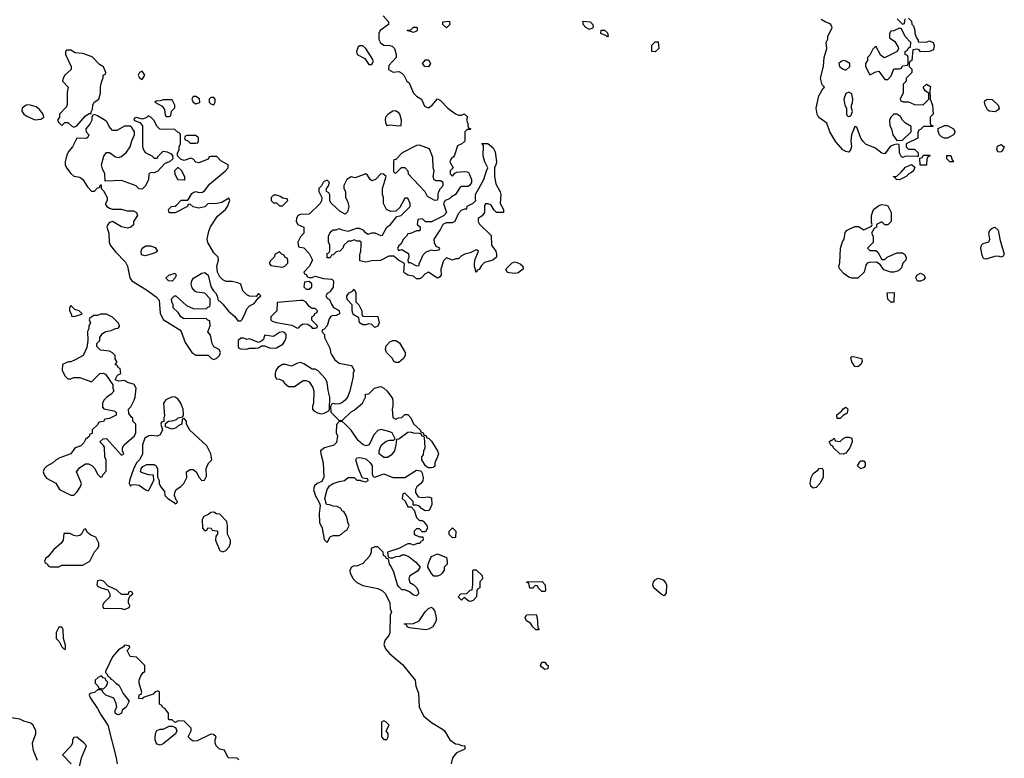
# Model space of a CAD drawing. Header units: inches. Extents: x 2221774 to 2440637, y 201306 to 357559.
# Tile 186 of 245: x 2397908 to 2404512, y 272747 to 277703. Entities that reach past the tile are written whole.
import ezdxf

# ---------------------------------------------------------------- set-up
doc = ezdxf.new("R2010")
doc.units = ezdxf.units.IN
doc.header["$MEASUREMENT"] = 0
doc.layers.add('C3297', color=7, linetype='Continuous')
doc.layers.add('C4207', color=7, linetype='Continuous')

msp = doc.modelspace()

# ---------------------------------------------------------------- linework, layer by layer
at = {"layer": 'C3297', "color": 5, "elevation": 40}
for points in [[(2398250, 277498), (2398222, 277498), (2398214, 277490), (2398214, 277470), (2398252, 277390), (2398252, 277370), (2398211.3, 277330), (2398198, 277310), (2398194, 277290), (2398232, 277250), (2398226, 277214), (2398225.4, 277134.6), (2398222, 277118), (2398174, 277070), (2398174, 277050), (2398162, 277030), (2398170, 277014), (2398190, 276994), (2398210, 277014), (2398230, 277014), (2398254, 276990), (2398270, 276982), (2398290, 276992), (2398350, 277058), (2398374, 277074), (2398386, 277074), (2398386, 277086), (2398396.4, 277103.6), (2398398, 277130), (2398406, 277150), (2398438, 277170), (2398449, 277210), (2398449.2, 277250), (2398455.3, 277284.7), (2398467.3, 277312.7), (2398468.4, 277331.6), (2398482, 277338), (2398486, 277350), (2398470, 277386), (2398443.1, 277403.1), (2398393.6, 277453.6), (2398330, 277475.3), (2398280.4, 277480.4)], [(2398730, 277358), (2398712, 277348), (2398702, 277330), (2398712, 277312), (2398730, 277302), (2398748, 277330)], [(2397970, 277132.7), (2397950.7, 277129.3), (2397924.7, 277110), (2397921, 277090), (2397936, 277070), (2397955.2, 277055.2), (2398010, 277030.7), (2398050, 277036), (2398068.7, 277050), (2398065.2, 277070), (2398040.1, 277100.1), (2398017.6, 277117.6)], [(2398930, 277166), (2398870, 277166), (2398850, 277158), (2398823.6, 277156.4), (2398814, 277150), (2398863.6, 277123.6), (2398879.6, 277099.6), (2398883.6, 277063.6), (2398890, 277054), (2398910, 277054), (2398922, 277058), (2398926, 277090), (2398947.3, 277112.7), (2398948, 277130)], [(2399090, 277188.7), (2399072, 277188), (2399062, 277170), (2399072, 277150), (2399090, 277138), (2399110, 277144.7), (2399115.3, 277150), (2399113.2, 277173.2)], [(2399210, 277182), (2399190, 277182), (2399178, 277170), (2399178, 277150), (2399190, 277138), (2399210, 277132), (2399219, 277150), (2399219, 277170)], [(2398410, 277066), (2398398, 277062), (2398392, 277048), (2398391.3, 277030), (2398378, 277002), (2398352, 276970), (2398354, 276950), (2398372, 276930), (2398362, 276910), (2398350, 276905.2), (2398291.6, 276908.4), (2398262.8, 276850), (2398238, 276822), (2398223.8, 276796.2), (2398212.7, 276750), (2398213, 276730), (2398220.5, 276710), (2398250, 276670.7), (2398270, 276654), (2398310, 276646), (2398330.7, 276630.7), (2398362, 276582), (2398390, 276552), (2398410, 276552), (2398430, 276574), (2398442, 276578), (2398450, 276594), (2398454, 276594), (2398454, 276570), (2398470, 276554), (2398494, 276510), (2398494, 276490), (2398482, 276470), (2398483.6, 276463.6), (2398492, 276450), (2398510, 276438), (2398530, 276432), (2398588.4, 276431.6), (2398630, 276421), (2398670, 276421), (2398692, 276410), (2398698, 276390), (2398671.3, 276350), (2398670, 276326), (2398654, 276310), (2398630, 276304), (2398590, 276314), (2398530, 276348.7), (2398510, 276342), (2398498, 276330), (2398491.3, 276310), (2398504.7, 276270), (2398507.3, 276210), (2398514.8, 276190), (2398550, 276144.7), (2398617.1, 276077.1), (2398630.4, 276050.4), (2398647.3, 275970), (2398658.8, 275950), (2398758, 275890), (2398823.6, 275843.6), (2398842, 275822), (2398850, 275734), (2398870, 275692), (2398982, 275622), (2398991.3, 275610), (2399016.9, 275536.9), (2399062, 275470), (2399090, 275452), (2399171.6, 275451.6), (2399194, 275430), (2399210, 275422), (2399230, 275432), (2399248, 275450), (2399255.3, 275470), (2399246, 275490), (2399208.7, 275508.7), (2399198, 275530), (2399187.3, 275587.3), (2399168.4, 275608.4), (2399186, 275650), (2399182, 275682), (2399170, 275686), (2399158, 275698), (2399010, 275695.3), (2398989.3, 275709.3), (2398970, 275738), (2398938, 275770), (2398938, 275790), (2398928, 275810), (2398926, 275830), (2398946, 275850), (2398954, 275850), (2399026.4, 275786.4), (2399070, 275764.7), (2399158, 275762), (2399170, 275774), (2399182, 275778), (2399186, 275790), (2399186, 275830), (2399148.8, 275868.9), (2399095.5, 275875.5), (2399082.5, 275882.5), (2399063.6, 275903.6), (2399058, 275930), (2399061.2, 275950), (2399072.3, 275967.7), (2399130, 276002.8), (2399150, 276006), (2399171, 275990), (2399190, 275912), (2399205.4, 275885.4), (2399222, 275870), (2399232, 275850), (2399238, 275818), (2399250, 275814), (2399270, 275794), (2399307.1, 275747.1), (2399350.7, 275710.7), (2399370, 275682), (2399390, 275682), (2399398, 275690), (2399416.5, 275723.5), (2399430, 275762), (2399450, 275782), (2399480.4, 275799.6), (2399506, 275834), (2399526, 275850), (2399510, 275866), (2399494, 275846), (2399450, 275848), (2399430, 275858), (2399404.7, 275884.7), (2399390, 275928), (2399370, 275938), (2399332.7, 275947.3), (2399292.7, 275947.3), (2399270, 275958), (2399250, 275978), (2399234, 276010), (2399229, 276050), (2399242, 276090), (2399238, 276110), (2399210, 276138), (2399169.1, 276209.1), (2399164, 276230), (2399175.1, 276284.9), (2399186.6, 276313.4), (2399234.5, 276385.5), (2399288.7, 276430), (2399302, 276450), (2399318, 276490), (2399310, 276506), (2399262.8, 276477.2), (2399230, 276469), (2399170, 276468), (2399150, 276448), (2399110, 276438), (2399070, 276448), (2399050, 276466), (2399038, 276462), (2399034, 276450), (2398950, 276408), (2398910, 276408), (2398906, 276430), (2398926, 276450), (2398950, 276452), (2398960.4, 276459.6), (2398990, 276492), (2399030, 276492), (2399040.4, 276499.6), (2399063.1, 276536.9), (2399074.6, 276545.4), (2399088.7, 276551.3), (2399110, 276544.7), (2399134, 276546), (2399150, 276558), (2399180.9, 276599.1), (2399288, 276690), (2399306, 276710), (2399306, 276730), (2399256.4, 276756.4), (2399230, 276786), (2399190, 276786), (2399178, 276782), (2399171.6, 276768.4), (2399110, 276742), (2399090, 276748), (2399070, 276768), (2399054.6, 276774.6), (2399010, 276758), (2398990, 276766), (2398966, 276790), (2398966, 276810), (2398978, 276830), (2398978, 276850), (2398986, 276870), (2398986, 276930), (2398982, 276942), (2398970, 276946), (2398947.3, 276967.3), (2398848.4, 276968.4), (2398830, 276986), (2398808, 277030), (2398790, 277048), (2398770, 277058), (2398756, 277044), (2398730, 277035.3), (2398690, 277046), (2398678, 277042), (2398674, 277030), (2398712.7, 277012.7), (2398731.2, 276991.1), (2398732, 276850), (2398738, 276830), (2398750, 276812), (2398794, 276790), (2398810, 276774), (2398830, 276774), (2398838, 276790), (2398870, 276822), (2398896.9, 276816.9), (2398923.6, 276803.6), (2398932.7, 276792.7), (2398934, 276770), (2398911.6, 276748.4), (2398881, 276739), (2398833.7, 276686.3), (2398810, 276675.3), (2398790, 276678), (2398774, 276670), (2398772, 276630), (2398751.6, 276588.4), (2398730, 276566), (2398710, 276568), (2398688.8, 276588.9), (2398590, 276624), (2398480.4, 276620.4), (2398479, 276670), (2398462.9, 276702.9), (2398457, 276730), (2398472, 276788), (2398490, 276811), (2398510, 276811), (2398550, 276782), (2398570, 276778), (2398590, 276784.7), (2398624.7, 276815.3), (2398649, 276850), (2398659, 276890), (2398678, 276930), (2398678, 276950), (2398660.4, 276980.4), (2398648.7, 276988.7), (2398610, 276988.7), (2398559.8, 276960.2), (2398530, 276959), (2398506.8, 276986.8), (2398495.1, 277015.1), (2398485.6, 277025.6), (2398430, 277058)], [(2399090, 276926), (2399030, 276926), (2399018, 276922), (2399014, 276910), (2399018, 276898), (2399032.7, 276892.7), (2399050, 276874), (2399090, 276874), (2399102, 276878), (2399106, 276890), (2399106, 276910)], [(2399010, 276626), (2398968.7, 276628.7), (2398950, 276666), (2398948.4, 276691.6), (2398968.4, 276711.6), (2398971.6, 276711.6), (2398990, 276694), (2399012, 276650), (2399014, 276626)], [(2399630, 276526), (2399610, 276526), (2399594, 276510), (2399594, 276490), (2399610, 276474), (2399630, 276474), (2399650, 276454), (2399670, 276454), (2399706, 276490), (2399702, 276502), (2399670, 276506), (2399656.4, 276516.4)], [(2398750, 276119), (2398725.2, 276125.2), (2398722, 276150), (2398728.7, 276170), (2398754.6, 276185.4), (2398785.4, 276185.4), (2398815.3, 276175.3), (2398831.3, 276150), (2398819.8, 276140.2), (2398790, 276129.2)], [(2399650, 276146), (2399622, 276130), (2399614, 276110), (2399590, 276086), (2399582, 276070), (2399592.7, 276052.7), (2399670, 276042), (2399686, 276050), (2399706, 276070), (2399706, 276090), (2399702, 276102), (2399687.3, 276107.3), (2399682, 276122), (2399667.3, 276127.3)], [(2398930, 275949), (2398906, 275950), (2398888.7, 275970), (2398908, 275990), (2398950, 276002), (2398958, 275990), (2398951.3, 275970)], [(2399850, 275946), (2399818, 275942), (2399814, 275910), (2399830, 275894), (2399850, 275894), (2399866, 275910), (2399866, 275930)], [(2399810, 275818), (2399790, 275818), (2399634, 275806), (2399631.3, 275750), (2399592, 275710), (2399592, 275690), (2399601, 275681), (2399630, 275671.3), (2399734, 275654), (2399770, 275634), (2399782, 275638), (2399786, 275650), (2399810, 275662), (2399839.6, 275659.6), (2399863.6, 275643.6), (2399870, 275634), (2399890, 275634), (2399902, 275638), (2399906, 275650), (2399867.3, 275687.3), (2399866, 275710), (2399882, 275718), (2399887.3, 275732.7), (2399902, 275738), (2399906, 275750), (2399890, 275766), (2399870, 275766), (2399850, 275778), (2399828.4, 275808.4)], [(2398250, 275786), (2398242, 275770), (2398242, 275750), (2398254, 275726), (2398254, 275714), (2398270, 275712), (2398310, 275722), (2398326, 275730), (2398306, 275750), (2398278, 275758)], [(2398490, 275728), (2398450, 275728), (2398430, 275718), (2398402, 275718), (2398390, 275706), (2398378, 275702), (2398374, 275690), (2398382, 275670), (2398372, 275650), (2398371.6, 275628.4), (2398362, 275610), (2398364.7, 275550), (2398356.9, 275503.1), (2398334, 275450), (2398279.6, 275420.4), (2398251.6, 275408.4), (2398232.7, 275407.3), (2398194, 275390), (2398192, 275350), (2398211.6, 275311.6), (2398230, 275294), (2398250, 275294), (2398270, 275302), (2398310, 275302), (2398390, 275272), (2398446, 275330), (2398470, 275332), (2398483.6, 275323.6), (2398532, 275252), (2398532, 275230), (2398538, 275210), (2398522, 275190), (2398492, 275170), (2398472, 275150), (2398462, 275130), (2398463.6, 275103.6), (2398472, 275092), (2398539.6, 275079.6), (2398554, 275070), (2398554, 275050), (2398510, 275028), (2398478, 275022), (2398470, 275006), (2398438, 275002), (2398432.7, 274987.3), (2398394, 274950), (2398392.7, 274927.3), (2398378, 274922), (2398372.7, 274907.3), (2398350, 274886), (2398336.9, 274863.1), (2398317.3, 274842.7), (2398286.8, 274833.2), (2398275.3, 274824.7), (2398250.8, 274789.2), (2398176.9, 274763.1), (2398151.2, 274748.9), (2398130.9, 274729.1), (2398090, 274708), (2398072, 274690), (2398064.7, 274670), (2398071.3, 274650), (2398087.1, 274627.1), (2398150, 274592), (2398174, 274550), (2398250, 274512), (2398270, 274512), (2398290, 274532), (2398313.6, 274566.4), (2398322, 274590), (2398289.1, 274669.1), (2398310, 274698), (2398350, 274722), (2398370, 274722), (2398391.2, 274711.1), (2398411.2, 274691.1), (2398430, 274654), (2398450, 274634), (2398462, 274638), (2398466, 274650), (2398487.3, 274672.7), (2398488.4, 274748.4), (2398478, 274770), (2398475.3, 274835.3), (2398470, 274846), (2398447.3, 274867.3), (2398447.3, 274872.7), (2398468.4, 274891.6), (2398490, 274892), (2398590, 274782), (2398606, 274790), (2398598, 274810), (2398598, 274830), (2398608.7, 274850), (2398678, 274910), (2398686, 274930), (2398686, 274990), (2398666, 275010), (2398666, 275030), (2398656.4, 275036.4), (2398640.4, 275060.4), (2398638, 275090), (2398653.6, 275106.4), (2398675.3, 275150), (2398682, 275170), (2398688, 275230), (2398675.3, 275255.3), (2398670, 275258), (2398630, 275268.7), (2398610, 275282), (2398570, 275278), (2398547.3, 275287.3), (2398563.1, 275316.9), (2398586, 275330), (2398582, 275362), (2398570, 275366), (2398562, 275382), (2398548.4, 275388.4), (2398558, 275402), (2398558, 275410), (2398548.4, 275428.4), (2398548, 275450), (2398530, 275468), (2398510, 275478), (2398450, 275486), (2398426, 275510), (2398426, 275530), (2398446, 275550), (2398446, 275570), (2398463.1, 275596.9), (2398486, 275610), (2398522, 275618), (2398550, 275632), (2398567.3, 275632.7), (2398576.4, 275643.6), (2398578, 275650), (2398570, 275666), (2398530, 275708)], [(2399670, 275608.7), (2399650, 275604), (2399610, 275578), (2399550, 275586), (2399542, 275558), (2399532.7, 275547.3), (2399510, 275538), (2399450, 275562), (2399430, 275558), (2399410, 275566), (2399390, 275566), (2399374, 275550), (2399374, 275510), (2399378, 275498), (2399390, 275494), (2399430, 275492), (2399450, 275498), (2399490, 275498), (2399510, 275502), (2399530, 275514), (2399550, 275514), (2399590, 275498), (2399630, 275502), (2399673.2, 275526.8), (2399688.7, 275550), (2399695.3, 275570), (2399695.3, 275590), (2399683.1, 275603.1)], [(2399790, 275402), (2399770, 275398), (2399730, 275378), (2399690, 275388.7), (2399670, 275388.7), (2399638, 275370), (2399626, 275350), (2399621, 275330), (2399622, 275310), (2399630, 275294), (2399650, 275292), (2399670, 275282), (2399683.5, 275263.5), (2399710, 275242), (2399750, 275242), (2399810, 275282), (2399830, 275282), (2399850, 275274), (2399874.4, 275234.4), (2399881, 275210), (2399878, 275130), (2399871.3, 275110), (2399872, 275090), (2399879.6, 275079.6), (2399905.4, 275065.4), (2399930, 275058), (2399950, 275062), (2399982, 275078), (2399986, 275090), (2399988.7, 275170), (2399976, 275216), (2399969, 275270), (2399955.5, 275295.5), (2399910, 275348), (2399890, 275358), (2399870, 275358), (2399813.6, 275393.6)], [(2398930, 275172), (2398887.3, 275152.7), (2398871, 275130), (2398878, 275042), (2398874, 275034), (2398874, 275006), (2398858, 275002), (2398854, 274990), (2398864.7, 274950), (2398850, 274918), (2398830, 274909), (2398790, 274913.2), (2398774, 274910), (2398746, 274894), (2398732, 274850), (2398731.6, 274788.4), (2398712, 274750), (2398692, 274730), (2398670, 274686), (2398644.7, 274610), (2398642, 274590), (2398650, 274574), (2398658, 274582), (2398670, 274584.7), (2398710, 274578.8), (2398750, 274551), (2398770, 274542), (2398774.6, 274545.4), (2398808, 274610), (2398806, 274646), (2398771.3, 274648.7), (2398724.7, 274664.7), (2398718, 274670), (2398722, 274690), (2398734.6, 274705.4), (2398761.2, 274718.8), (2398810, 274718), (2398822, 274710), (2398831.3, 274690), (2398832.7, 274632.7), (2398842, 274610), (2398842, 274590), (2398852, 274570), (2398878, 274538), (2398882, 274510), (2398902, 274490), (2398943.6, 274463.6), (2398950, 274454), (2398962, 274458), (2398966, 274470), (2398958, 274478), (2398946, 274510), (2398948, 274530), (2398958, 274550), (2398988, 274570), (2399008, 274590), (2399028, 274630), (2399026, 274670), (2399050, 274684.7), (2399070, 274684.7), (2399091.3, 274670), (2399112, 274630), (2399130, 274612), (2399147.3, 274612.7), (2399160.4, 274639.6), (2399159, 274690), (2399164, 274710), (2399175.3, 274730), (2399195.3, 274750), (2399189.3, 274790), (2399162.5, 274842.5), (2399049.2, 274949.2), (2399026, 274990), (2399026, 275010), (2399010, 275026), (2398998, 275022), (2398994, 274990), (2398970, 274978), (2398956, 274964), (2398930, 274955.3), (2398886, 274970), (2398886, 274994), (2398906, 275010), (2398930, 275011.3), (2398959, 275021), (2398970, 275032), (2399002, 275038), (2399007.3, 275052.7), (2399004, 275090), (2398989.2, 275130), (2398970, 275157.2), (2398950, 275169.2)], [(2399210, 274398), (2399190, 274395.3), (2399176, 274384), (2399142, 274370), (2399132, 274350), (2399134, 274290), (2399150, 274274), (2399162, 274278), (2399170, 274294), (2399191.6, 274291.6), (2399198, 274278), (2399230, 274274), (2399234, 274270), (2399234, 274250), (2399223.6, 274236.4), (2399222, 274210), (2399244.7, 274150), (2399250, 274142), (2399270, 274132), (2399290, 274142), (2399313.6, 274166.4), (2399322, 274190), (2399322, 274210), (2399302, 274250), (2399302, 274310), (2399296.4, 274336.4), (2399250, 274386), (2399228.4, 274388.4)], [(2398350, 274286), (2398338, 274282), (2398322, 274250), (2398310, 274242), (2398290, 274238), (2398270, 274242), (2398244.7, 274255.3), (2398204.7, 274255.3), (2398198, 274210), (2398184.7, 274190), (2398135.3, 274144.7), (2398098.8, 274101.2), (2398082, 274090), (2398074, 274070), (2398078, 274058), (2398094, 274050), (2398098, 274038), (2398112.7, 274032.7), (2398170, 274032), (2398190, 274042), (2398330, 274042), (2398378, 274070), (2398408.4, 274131.6), (2398430, 274154), (2398438, 274170), (2398438, 274190), (2398418, 274230), (2398384, 274244), (2398363.1, 274263.1)], [(2398450, 273942), (2398430, 273938), (2398424.7, 273910), (2398430, 273902), (2398454, 273890), (2398498, 273878), (2398512, 273850), (2398512, 273830), (2398472, 273790), (2398462, 273770), (2398470, 273754), (2398590, 273752), (2398610, 273744.7), (2398642, 273758), (2398646, 273770), (2398638, 273790), (2398638, 273810), (2398646, 273834), (2398666, 273850), (2398662, 273862), (2398650, 273866), (2398638, 273862), (2398634, 273846), (2398590, 273846), (2398556.4, 273876.4), (2398502, 273902), (2398470, 273935.3)], [(2398190, 273626), (2398170, 273626), (2398152, 273590), (2398152, 273550), (2398171.3, 273531.3), (2398190, 273494), (2398210, 273474), (2398215.3, 273484.7), (2398214.6, 273505.4), (2398202, 273550), (2398198, 273610)], [(2398458, 273298), (2398450, 273298), (2398434, 273290), (2398414, 273270), (2398414, 273250), (2398432.7, 273232.7), (2398438, 273218), (2398470, 273214), (2398490, 273234), (2398498, 273258), (2398486, 273270), (2398482, 273282), (2398467.3, 273287.3)], [(2398850, 272835.3), (2398830, 272842), (2398822, 272850), (2398815.3, 272870), (2398815.3, 272890), (2398820.4, 272919.6), (2398827.3, 272932.7), (2398850, 272942), (2398870, 272942), (2398910, 272962), (2398930, 272962), (2398952.7, 272952.7), (2398962, 272930), (2398952, 272910), (2398870, 272844)]]:
    msp.add_lwpolyline(points, close=True, dxfattribs=at)
for points in [[(2400000, 276469.5), (2399994.6, 276474.6), (2399988, 276490), (2399987.3, 276527.3), (2399982, 276542), (2399966, 276550), (2399966, 276570), (2399976.4, 276583.6), (2399986, 276610), (2399970, 276626), (2399950, 276618), (2399942, 276610), (2399932.7, 276587.3), (2399914, 276570), (2399914, 276550), (2399934, 276510), (2399931.6, 276488.4), (2399922, 276470), (2399850, 276398), (2399790, 276395.3), (2399774, 276390), (2399764.7, 276370), (2399762, 276350), (2399774, 276330), (2399814, 276310), (2399814, 276270), (2399790, 276246), (2399774, 276210), (2399778, 276178), (2399812.7, 276172.7), (2399850, 276134), (2399872, 276090), (2399850, 276046), (2399814, 276010), (2399818, 275998), (2399830, 275994), (2399838, 275978), (2399850, 275974), (2399870, 275974), (2399890, 275982), (2399946.4, 275966.4), (2400000, 275962.2)], [(2400000, 276122.7), (2399998, 276122), (2399990, 276106), (2399970, 276106), (2399970, 276134), (2399982, 276138), (2399987.3, 276152.7), (2399988, 276190), (2399978, 276210), (2399978, 276250), (2399988, 276270), (2400000, 276283.1)], [(2400000, 275893), (2399990, 275878), (2399970, 275866), (2399962, 275850), (2399970, 275834), (2399984.7, 275824.7), (2400000, 275794.5)], [(2400000, 275714), (2399991.6, 275708.4), (2399983.6, 275696.4), (2399970.9, 275649.1), (2399950, 275626), (2399938, 275622), (2399934, 275610), (2399951.6, 275591.6), (2399952, 275570), (2399990, 275494), (2399991.3, 275470), (2400000, 275456)], [(2400000, 275122.7), (2399998, 275122), (2399992.7, 275107.3), (2399994, 275070), (2400000, 275064)], [(2400000, 274843.2), (2399952, 274830), (2399926, 274810), (2399926.8, 274790), (2399944, 274730), (2399947.3, 274632.7), (2399934.8, 274605.2), (2399902, 274590), (2399884.5, 274575.5), (2399878.8, 274550), (2399890, 274512), (2399919.6, 274459.6), (2399923.6, 274443.6), (2399916, 274390), (2399918.8, 274330), (2399936, 274290), (2399950, 274214), (2399970, 274194), (2399990, 274232), (2400000, 274237)], [(2400000, 274442.1), (2399987.3, 274447.3), (2399966, 274450), (2399955.3, 274490), (2399969.1, 274550.9), (2399985.2, 274574.8), (2400000, 274584.7)], [(2399376.4, 272736.4), (2399367.3, 272747.3), (2399306, 272750), (2399282, 272802), (2399248.4, 272808.4), (2399226, 272830), (2399218, 272850), (2399218, 272870), (2399226, 272890), (2399207.3, 272907.3), (2399190, 272908), (2399096.9, 272863.1), (2399070, 272862), (2399058, 272870), (2399038, 272890), (2399058, 272930), (2399058, 272950), (2399018, 272990), (2399010, 272995.3), (2398970, 272998), (2398950, 272986), (2398930, 273006), (2398910, 273006), (2398906, 273010), (2398906, 273050), (2398880.4, 273080.4), (2398866, 273090), (2398862, 273102), (2398846, 273110), (2398846, 273190), (2398836.4, 273196.4), (2398830, 273198), (2398814, 273190), (2398802, 273178), (2398742, 273158), (2398730, 273146), (2398707.3, 273147.3), (2398708.4, 273171.6), (2398722, 273178), (2398726, 273190), (2398708, 273250), (2398708, 273270), (2398720.2, 273299.8), (2398736.4, 273323.6), (2398746, 273330), (2398746, 273370), (2398690, 273426), (2398648.8, 273428.9), (2398628, 273470), (2398646, 273490), (2398642, 273502), (2398610, 273506), (2398604.7, 273495.3), (2398570, 273474), (2398530, 273428), (2398482, 273330), (2398482, 273322), (2398492.7, 273312.7), (2398498, 273298), (2398514, 273290), (2398518, 273278), (2398530, 273274), (2398552, 273250), (2398574.8, 273234.8), (2398602, 273182), (2398642, 273130), (2398622, 273090), (2398594, 273070), (2398591.2, 273048.9), (2398570, 273038), (2398560.4, 273040.4), (2398548.7, 273050), (2398548.7, 273070), (2398558, 273090), (2398554.6, 273114.6), (2398538, 273150), (2398486, 273170), (2398466, 273190), (2398462, 273202), (2398450, 273206), (2398430, 273206), (2398410, 273188), (2398378, 273182), (2398374, 273170), (2398382, 273150), (2398430, 273082), (2398450, 273042), (2398498, 272970), (2398555.5, 272750), (2398562, 272710)], [(2398027.3, 272732.7), (2398000.2, 272800.2), (2397994.6, 272825.4), (2397994, 272850), (2398015.3, 272910), (2398015.3, 272930), (2397998, 272970), (2397983.1, 272983.1), (2397935.3, 272995.3), (2397908.4, 273008.4), (2397750, 273034)], [(2398308, 272690), (2398321.2, 272750), (2398355.3, 272830), (2398338, 272850), (2398290, 272888), (2398270, 272886), (2398262, 272870), (2398262, 272850), (2398252, 272830), (2398194, 272770), (2398252, 272710)]]:
    msp.add_lwpolyline(points, dxfattribs=at)
at = {"layer": 'C4207', "color": 5, "elevation": 40}
for points in [[(2400346, 277730), (2400382, 277690), (2400382, 277670), (2400324.7, 277630), (2400316, 277610), (2400316, 277570), (2400327.1, 277547.1), (2400350, 277531.3), (2400391.2, 277531.1), (2400405.4, 277525.4), (2400422, 277510), (2400432, 277470), (2400432, 277450), (2400383.6, 277396.4), (2400382, 277370), (2400411.6, 277351.6), (2400450, 277354.8), (2400470, 277344.7), (2400484.7, 277330), (2400504.7, 277290), (2400519.8, 277279.8), (2400550, 277211.3), (2400570, 277191), (2400602, 277170), (2400622.8, 277122.8), (2400650, 277111.3), (2400675.3, 277130), (2400710, 277172), (2400730, 277162), (2400779.3, 277110), (2400830, 277070.8), (2400850, 277062), (2400870, 277062), (2400890, 277072), (2400911.6, 277051.6), (2400904.7, 277030), (2400912.7, 277007.3), (2400912.7, 276992.7), (2400918, 276978), (2400934, 276970), (2400930, 276966), (2400910, 276966), (2400894, 276950), (2400892.7, 276887.3), (2400874, 276870), (2400844, 276856), (2400824.9, 276795.1), (2400818, 276782), (2400802, 276770), (2400792, 276750), (2400814, 276710), (2400794, 276690), (2400794, 276670), (2400810, 276654), (2400827.3, 276672.7), (2400840.4, 276679.6), (2400890, 276684.7), (2400910, 276682), (2400918, 276678), (2400925.4, 276665.4), (2400938.8, 276630), (2400938.8, 276610), (2400927.9, 276592.1), (2400916.1, 276583.9), (2400870, 276584), (2400861.4, 276578.6), (2400830.5, 276529.5), (2400804.5, 276515.5), (2400790, 276502), (2400762, 276490), (2400751.3, 276470), (2400771, 276410), (2400750, 276388), (2400670, 276346), (2400630, 276346), (2400610, 276366), (2400578, 276362), (2400574, 276330), (2400592.7, 276312.7), (2400594, 276290), (2400590, 276286), (2400570, 276286), (2400530, 276268), (2400510, 276266), (2400502, 276250), (2400482, 276230), (2400463.6, 276196.4), (2400450, 276186), (2400442, 276170), (2400443.6, 276163.6), (2400450, 276154), (2400470, 276162), (2400514.4, 276134.4), (2400518, 276110), (2400512, 276090), (2400514, 276074), (2400526, 276074), (2400570, 276052), (2400586, 276054), (2400586, 276066), (2400614.6, 276125.4), (2400634.6, 276145.4), (2400670, 276158), (2400686, 276154), (2400722, 276158), (2400726, 276170), (2400702, 276182), (2400690, 276206), (2400688.7, 276230), (2400728.7, 276290), (2400748.7, 276331.3), (2400770, 276342), (2400810, 276342), (2400828.4, 276351.6), (2400850, 276402), (2400870, 276424.7), (2400894, 276434), (2400906, 276434), (2400910, 276452), (2400948.8, 276471.1), (2400968, 276490), (2400964, 276504), (2400965.2, 276530), (2401021.2, 276630), (2401038, 276690), (2401048, 276710), (2401028, 276750), (2401015.3, 276790), (2401018, 276858), (2401008, 276872), (2401047.3, 276872.7), (2401083.6, 276843.6), (2401096.9, 276816.9), (2401104.7, 276750), (2401102, 276730), (2401092, 276710), (2401091.3, 276650), (2401101.4, 276601.4), (2401130.9, 276549.1), (2401134.8, 276530), (2401131, 276470), (2401152, 276430), (2401152, 276410), (2401106, 276410), (2401090, 276426), (2401070, 276458), (2401050, 276468), (2401032.7, 276467.3), (2401024.7, 276455.3), (2401024.7, 276410), (2401010, 276388), (2400982, 276370), (2400982, 276350), (2400991.6, 276331.6), (2401070, 276254), (2401071.3, 276190), (2401101, 276150), (2401106.8, 276130), (2401104.7, 276110), (2401082, 276090), (2401026.4, 276073.6), (2401005.4, 276054.6), (2400990, 276026), (2400978, 276022), (2400970, 276006), (2400958, 276050), (2400958, 276070), (2400963.1, 276096.9), (2400986, 276150), (2400976.4, 276156.4), (2400970, 276158), (2400930, 276138), (2400894, 276130), (2400870, 276118), (2400850, 276098), (2400830, 276098), (2400810, 276088.7), (2400770, 276106), (2400750, 276086), (2400731.3, 276030), (2400734, 275990), (2400723.6, 275976.4), (2400711.3, 275968.7), (2400706, 275970), (2400650, 276008), (2400624.7, 275995.3), (2400602, 275970), (2400590, 275964), (2400570, 275964), (2400550, 275982), (2400510, 275989.2), (2400490, 276002), (2400484, 276010), (2400488, 276068), (2400448, 276090), (2400416.4, 276116.4), (2400383.6, 276116.4), (2400327.3, 276087.3), (2400270, 276086), (2400230, 276075.3), (2400190, 276086), (2400188.4, 276128.4), (2400195.3, 276150), (2400198, 276190), (2400198, 276210), (2400190, 276218), (2400170, 276218), (2400150, 276226), (2400130, 276218), (2400110, 276218), (2400082, 276190), (2400074, 276170), (2400054, 276150), (2400030, 276146), (2400010, 276126), (2400000, 276122.7)], [(2403870, 277714), (2403890, 277694), (2403892.7, 277672.7), (2403902, 277662), (2403911.2, 277631.1), (2403912, 277610), (2403922, 277582), (2403934, 277566), (2403934, 277554), (2403988.4, 277551.6), (2404010, 277562), (2404034, 277550), (2404042, 277530), (2404038, 277502), (2404011.2, 277488.9), (2403950, 277488), (2403942, 277502), (2403930, 277506), (2403898, 277502), (2403891.6, 277428.4), (2403878, 277422), (2403874, 277410), (2403874, 277390), (2403891.6, 277371.6), (2403891.6, 277348.4), (2403854, 277310), (2403854, 277290), (2403834, 277270), (2403832.7, 277212.7), (2403814, 277170), (2403818, 277158), (2403832.7, 277152.7), (2403870, 277152), (2403910, 277134), (2403967.3, 277132.7), (2404006, 277170), (2404006, 277210), (2403983.1, 277223.1), (2403968, 277250), (2403990, 277271.3), (2404016, 277256), (2404012, 277230), (2404014, 277170), (2404031.3, 277130), (2404034, 277070), (2404014, 277050), (2404014, 277010), (2404018, 276998), (2404034, 276990), (2404030, 276986), (2403970, 276986), (2403950, 276966), (2403938, 276962), (2403932.7, 276947.3), (2403931.2, 276908.9), (2403854, 276870), (2403854, 276850), (2403870, 276834), (2403910, 276834), (2403934, 276810), (2403934, 276786), (2403930, 276786), (2403852.7, 276787.3), (2403830, 276778), (2403822, 276782), (2403809.2, 276809.2), (2403806, 276866), (2403790, 276868), (2403770, 276864), (2403747.3, 276852.7), (2403710, 276802), (2403690, 276808), (2403644, 276844), (2403586, 276866), (2403565.6, 276885.6), (2403549.2, 276909.2), (2403522, 276982), (2403510, 276986), (2403486, 276930), (2403482.8, 276890), (2403486, 276850), (2403481, 276830), (2403470, 276815.3), (2403450, 276819), (2403429, 276830), (2403382.9, 276882.9), (2403340.9, 276950), (2403322, 277010), (2403267.6, 277047.6), (2403256, 277070), (2403249.2, 277110), (2403267.5, 277192.5), (2403296.4, 277243.6), (2403306, 277250), (2403290, 277266), (2403279.3, 277310), (2403299.3, 277390), (2403304, 277450), (2403322, 277510), (2403318, 277550), (2403327.3, 277572.7), (2403328.4, 277591.6), (2403358, 277650), (2403348, 277670), (2403338, 277678), (2403310, 277688), (2403284, 277704)], [(2403794, 277710), (2403830, 277674), (2403842, 277678), (2403846, 277710)], [(2400000, 276283.1), (2400010, 276294), (2400030, 276294), (2400050, 276302), (2400070, 276292), (2400110, 276284.7), (2400170, 276304.7), (2400183.6, 276303.6), (2400210, 276294), (2400219.6, 276279.6), (2400244.7, 276264.7), (2400270, 276272), (2400290, 276272), (2400330, 276254), (2400342, 276258), (2400369.2, 276310.8), (2400395.3, 276330), (2400430, 276374), (2400438, 276382), (2400466, 276390), (2400526, 276450), (2400526, 276470), (2400510, 276506), (2400490, 276506), (2400458, 276442), (2400430, 276418), (2400396.4, 276416.4), (2400368.8, 276428.9), (2400348.8, 276468.9), (2400348, 276510), (2400342, 276530), (2400342, 276570), (2400366, 276650), (2400347.3, 276667.3), (2400330, 276668), (2400294, 276630), (2400270, 276622), (2400258, 276630), (2400240.4, 276660.4), (2400230, 276668), (2400156.9, 276643.1), (2400130, 276648), (2400102, 276630), (2400082, 276590), (2400082, 276570), (2400092, 276550), (2400092, 276510), (2400106, 276486), (2400116, 276450), (2400105.4, 276414.6), (2400090, 276398), (2400056.5, 276416.5), (2400000, 276469.5)], [(2400000, 275962.2), (2400002, 275962), (2400012, 275950), (2400010.8, 275909.2), (2400000, 275893)], [(2400000, 275794.5), (2400011.6, 275771.6), (2400051.2, 275751.1), (2400052, 275730), (2400030, 275718), (2400003.6, 275716.4), (2400000, 275714)], [(2400000, 275456), (2400021.4, 275421.4), (2400050, 275398), (2400130, 275382), (2400142, 275370), (2400152, 275350), (2400145.4, 275334.6), (2400144.7, 275310), (2400122.8, 275210), (2400106.8, 275170), (2400090.5, 275149.5), (2400067.9, 275132.1), (2400050, 275125.2), (2400023.1, 275123.1), (2400012.7, 275127.3), (2400000, 275122.7)], [(2400000, 275064), (2400050, 275014), (2400070, 275014), (2400130, 275072), (2400150, 275082), (2400208, 275130), (2400226, 275170), (2400226, 275190), (2400250, 275192), (2400288, 275230), (2400330, 275242), (2400350.9, 275230.9), (2400370, 275212), (2400405.4, 275165.4), (2400411.2, 275151.1), (2400411.3, 275110), (2400406, 275090), (2400410, 275034), (2400430, 275022), (2400448.4, 275031.6), (2400470, 275034), (2400490, 275054), (2400510, 275054), (2400530.9, 275030.9), (2400550, 274992), (2400594, 274950), (2400598, 274938), (2400614, 274930), (2400618, 274918), (2400634, 274910), (2400638, 274898), (2400650, 274894), (2400670, 274874), (2400711, 274810), (2400716, 274790), (2400710.7, 274769.3), (2400691.3, 274730), (2400692, 274708), (2400682, 274698), (2400670, 274695.3), (2400650, 274695.3), (2400640.2, 274700.2), (2400628.7, 274708.7), (2400606, 274750), (2400606, 274770), (2400616.4, 274783.6), (2400618, 274810), (2400628, 274830), (2400622, 274902), (2400606, 274910), (2400602, 274922), (2400590, 274926), (2400552, 274928), (2400530, 274935.3), (2400510, 274934), (2400450, 274888), (2400434, 274886), (2400431.3, 274850), (2400421, 274810), (2400399.1, 274780.9), (2400374, 274766), (2400350, 274765.2), (2400319, 274790), (2400319, 274810), (2400325.2, 274830), (2400335.3, 274850), (2400364.7, 274875.3), (2400390, 274882), (2400418, 274882), (2400426, 274890), (2400406, 274930), (2400390, 274938), (2400332.3, 274952.3), (2400310, 274946), (2400282.3, 274917.7), (2400250.7, 274849.3), (2400230, 274844), (2400210, 274853.2), (2400178.9, 274878.9), (2400130, 274949), (2400090, 274988.7), (2400070, 275006), (2400050, 275006), (2400032.7, 274987.3), (2400031, 274930), (2400038.8, 274910), (2400033.2, 274866.8), (2400013.2, 274846.8), (2400000, 274843.2)], [(2400000, 274584.7), (2400010, 274591.3), (2400050, 274604.7), (2400086, 274610), (2400110, 274632), (2400151.6, 274631.6), (2400170, 274614), (2400194, 274614), (2400194, 274610), (2400216.4, 274603.6), (2400230, 274602), (2400246, 274610), (2400242, 274622), (2400206, 274626), (2400179, 274690), (2400162, 274750), (2400170, 274762), (2400190, 274764.7), (2400230, 274756), (2400258, 274730), (2400271.3, 274710), (2400272.7, 274652.7), (2400278, 274638), (2400290, 274634), (2400350, 274656), (2400410, 274631.3), (2400490, 274632), (2400570, 274681), (2400596, 274676), (2400606, 274666), (2400614.8, 274630), (2400610.6, 274609.4), (2400598, 274590), (2400571.2, 274568.9), (2400562, 274550), (2400562, 274530), (2400581, 274501), (2400610, 274498), (2400650, 274502), (2400670, 274494), (2400671.2, 274448.9), (2400654, 274410), (2400628.4, 274408.4), (2400603.1, 274423.1), (2400590, 274438), (2400570, 274446), (2400546, 274446), (2400546, 274470), (2400490, 274526), (2400478, 274522), (2400474, 274490), (2400492.7, 274472.7), (2400510, 274434), (2400534, 274434), (2400552.7, 274412.7), (2400570, 274362), (2400590, 274342), (2400610, 274342), (2400616.9, 274336.9), (2400638, 274310), (2400642, 274290), (2400630, 274266), (2400607.3, 274267.3), (2400590, 274286), (2400570, 274286), (2400554, 274270), (2400554, 274250), (2400563.6, 274243.6), (2400590, 274234), (2400612.7, 274232.7), (2400614, 274210), (2400598, 274202), (2400591.6, 274188.4), (2400572.7, 274187.3), (2400550, 274178), (2400530, 274186), (2400510, 274186), (2400450, 274154), (2400374, 274130), (2400378, 274098), (2400392.7, 274092.7), (2400410, 274092), (2400430, 274102), (2400456.4, 274103.6), (2400470, 274112), (2400491.6, 274111.6), (2400519.6, 274099.6), (2400563.6, 274063.6), (2400594, 274030), (2400576.9, 274003.1), (2400522, 273970), (2400518, 273950), (2400525.4, 273925.4), (2400551.2, 273911.1), (2400570.9, 273890.9), (2400581, 273870), (2400582, 273850), (2400570, 273838), (2400550, 273842), (2400523.1, 273863.1), (2400490, 273878), (2400470, 273878), (2400450, 273898), (2400442, 273910), (2400416.5, 273996.5), (2400398, 274038), (2400388, 274050), (2400382, 274082), (2400366, 274090), (2400362, 274102), (2400347.3, 274107.3), (2400346, 274130), (2400310, 274166), (2400290, 274166), (2400266, 274154), (2400264.7, 274130), (2400255.3, 274104.7), (2400210, 274054), (2400170, 274035.3), (2400150, 274038), (2400134, 274030), (2400122, 274010), (2400124.7, 273990), (2400144.7, 273950), (2400170, 273926), (2400210, 273907.3), (2400310, 273886), (2400342, 273870), (2400362, 273850), (2400391.2, 273791.1), (2400392, 273750), (2400402, 273730), (2400392.7, 273707.3), (2400391.2, 273588.9), (2400384.7, 273570), (2400358.8, 273541.2), (2400350.7, 273510), (2400360.9, 273480.9), (2400387.3, 273450), (2400476, 273376), (2400560.7, 273270), (2400564.7, 273230), (2400582.8, 273182.8), (2400586.8, 273090), (2400618.8, 273030), (2400670, 272987.7), (2400743, 272943), (2400756, 272930), (2400792, 272870), (2400830, 272844.7), (2400850, 272842), (2400870, 272832), (2400894, 272830), (2400894, 272810), (2400890, 272806), (2400836.9, 272783.1), (2400811.3, 272750), (2400802.8, 272710)], [(2400000, 274237), (2400010, 274242), (2400050, 274242), (2400066, 274250), (2400090, 274274), (2400102, 274278), (2400118, 274310), (2400108.4, 274328.4), (2400107.3, 274347.3), (2400096.4, 274376.4), (2400082, 274402), (2400070, 274406), (2400062, 274422), (2400036.4, 274436.4), (2400010, 274438), (2400000, 274442.1)]]:
    msp.add_lwpolyline(points, dxfattribs=at)
for points in [[(2400550, 277618), (2400506, 277630), (2400510, 277634), (2400530, 277634), (2400550, 277654), (2400570, 277654), (2400574, 277650), (2400574, 277630), (2400570, 277626)], [(2400770, 277648), (2400746, 277670), (2400746, 277690), (2400790, 277694), (2400792, 277670)], [(2401730, 277638), (2401706, 277650), (2401686, 277670), (2401687.3, 277692.7), (2401734, 277690), (2401752, 277670), (2401754, 277650), (2401750, 277646)], [(2401850, 277588), (2401838, 277598), (2401806, 277610), (2401807.3, 277632.7), (2401830, 277634), (2401850, 277614), (2401854, 277590)], [(2403810, 277646), (2403770, 277628), (2403750, 277626), (2403742, 277610), (2403742, 277582), (2403776.9, 277556.9), (2403799.6, 277519.6), (2403802, 277510), (2403794, 277490), (2403708.4, 277448.4), (2403683.1, 277463.1), (2403650, 277526), (2403630, 277506), (2403610, 277466), (2403594, 277450), (2403594, 277430), (2403582, 277410), (2403582, 277390), (2403610, 277334), (2403650, 277354), (2403670, 277358), (2403710, 277302), (2403730, 277302), (2403752.9, 277327.1), (2403770, 277374), (2403810, 277374), (2403822, 277378), (2403830, 277394), (2403862, 277398), (2403866, 277410), (2403866, 277450), (2403862, 277462), (2403846, 277470), (2403846, 277490), (2403862, 277498), (2403870, 277514), (2403882, 277518), (2403886, 277550), (2403846, 277590), (2403822, 277642)], [(2400210, 277528.7), (2400190, 277528.7), (2400178, 277522), (2400166, 277490), (2400172, 277470), (2400222.8, 277442.8), (2400250, 277402), (2400270, 277402), (2400278, 277422), (2400276.5, 277436.5), (2400228.7, 277510)], [(2402170, 277488), (2402148, 277490), (2402148.4, 277531.6), (2402170, 277554), (2402190, 277554), (2402194, 277510)], [(2400650, 277386), (2400626, 277390), (2400608.4, 277408.4), (2400630, 277434), (2400650, 277434), (2400662, 277410)], [(2403431.6, 277428.4), (2403416.9, 277423.1), (2403402, 277410), (2403406, 277390), (2403430, 277371.3), (2403450, 277364.7), (2403475.3, 277390), (2403475.3, 277410), (2403450, 277424)], [(2403470, 277218), (2403450, 277208), (2403436, 277170), (2403442, 277130), (2403454, 277110), (2403454, 277070), (2403458, 277058), (2403470, 277054), (2403482, 277058), (2403493.6, 277086.4), (2403486, 277110), (2403486, 277130), (2403493.6, 277146.4), (2403495.3, 277170), (2403490, 277206)], [(2404450, 277086), (2404410, 277088.7), (2404399, 277099), (2404384, 277130), (2404379, 277150), (2404382, 277158), (2404393.2, 277166.8), (2404409.3, 277170.7), (2404430, 277166.8), (2404471.3, 277130), (2404478, 277110), (2404470, 277098)], [(2400428.1, 277091.9), (2400410, 277089.2), (2400378, 277070), (2400362, 277050), (2400358, 277030), (2400363.6, 277003.6), (2400370, 276994), (2400390, 276998), (2400450, 276992), (2400466, 276994), (2400468.7, 277030), (2400457.2, 277070), (2400450, 277079)], [(2403790, 277068.7), (2403770, 277068.7), (2403751.3, 277050), (2403741, 277030), (2403744.7, 276990), (2403756, 276970), (2403764.7, 276930), (2403790, 276892), (2403830, 276894), (2403888, 276950), (2403887.3, 276987.3), (2403850, 277008.7), (2403828.7, 277030), (2403814.6, 277054.6), (2403803.1, 277063.1)], [(2404110, 276908), (2404090, 276918), (2404078, 276930), (2404067.3, 276952.7), (2404067.3, 276972.7), (2404110, 276994), (2404130, 276994), (2404172, 276970), (2404182, 276950), (2404172, 276930), (2404130, 276908)], [(2400590, 276861.2), (2400570, 276859), (2400472, 276810), (2400430, 276766), (2400418, 276762), (2400414, 276750), (2400414, 276690), (2400418, 276678), (2400430, 276674), (2400468.4, 276711.6), (2400490, 276711.3), (2400512, 276690), (2400514, 276670), (2400624.7, 276550), (2400639.6, 276519.6), (2400690, 276492), (2400710, 276494), (2400715.3, 276504.7), (2400714, 276530), (2400719, 276550), (2400729.1, 276570.9), (2400748, 276590), (2400748, 276610), (2400730, 276622), (2400702, 276622), (2400688.4, 276628.4), (2400682, 276650), (2400688, 276690), (2400682, 276710), (2400678, 276778), (2400657.2, 276837.2)], [(2404470, 276815.3), (2404461.2, 276830), (2404465.6, 276854.4), (2404490, 276866.8), (2404510.8, 276850), (2404502.8, 276830), (2404490, 276817.2)], [(2403810, 276628), (2403786, 276630), (2403782, 276642), (2403766, 276650), (2403790, 276654), (2403820.4, 276679.6), (2403850, 276714), (2403888.4, 276731.6), (2403912.7, 276712.7), (2403902, 276690), (2403890, 276678), (2403871.6, 276668.4), (2403854, 276650)], [(2403990, 276726), (2403947.3, 276727.3), (2403946, 276774), (2403962, 276778), (2403970, 276794), (2404010, 276794), (2404014, 276790), (2403998, 276782), (2403992.7, 276767.3)], [(2404170, 276748.7), (2404146, 276750), (2404126, 276770), (2404127.3, 276792.7), (2404152.7, 276792.7), (2404162, 276762), (2404171.6, 276751.6)], [(2403710, 276326), (2403690, 276346), (2403654, 276330), (2403654, 276310), (2403638, 276302), (2403622, 276270), (2403632, 276250), (2403631.6, 276208.4), (2403594, 276170), (2403610, 276154), (2403650, 276154), (2403663.6, 276143.6), (2403690, 276094), (2403710, 276094), (2403726, 276110), (2403790, 276138), (2403830, 276138), (2403842, 276130), (2403854, 276110), (2403852, 276090), (2403832, 276070), (2403822, 276038), (2403814, 276030), (2403802, 276018), (2403770, 276008), (2403750, 276008), (2403704.7, 276024.7), (2403680.4, 276060.4), (2403655.3, 276075.3), (2403605.4, 276074.6), (2403591.6, 276068.4), (2403583.6, 276056.4), (2403572, 276010), (2403530, 275968.7), (2403490, 275968.7), (2403470, 275975.3), (2403438, 275998), (2403408, 276030), (2403403.1, 276043.1), (2403408.8, 276071.1), (2403412.7, 276170), (2403426.6, 276213.4), (2403437.2, 276230), (2403445.2, 276274.8), (2403458, 276290), (2403510, 276316), (2403534.8, 276314.8), (2403570, 276292), (2403622, 276318), (2403626, 276330), (2403622, 276342), (2403622, 276390), (2403635.3, 276430), (2403670, 276456), (2403690, 276462), (2403719.6, 276459.6), (2403730, 276454), (2403752, 276410), (2403752, 276350), (2403730, 276326)], [(2404490, 276108.7), (2404470, 276115.3), (2404446.4, 276113.6), (2404390, 276095.3), (2404378, 276098), (2404370, 276106), (2404363.1, 276123.1), (2404355.3, 276170), (2404358, 276190), (2404370, 276202), (2404408.4, 276211.6), (2404414, 276230), (2404409, 276270), (2404415.3, 276290), (2404430, 276304.7), (2404449.3, 276310.7), (2404470.6, 276290.6), (2404482.8, 276230), (2404512, 276130), (2404503.6, 276116.4)], [(2401230, 275999), (2401190, 276004), (2401178, 276010), (2401168, 276030), (2401210, 276072), (2401230, 276078), (2401265.4, 276065.4), (2401282, 276050), (2401284.7, 276030), (2401250, 276004)], [(2403950, 275948.7), (2403929.1, 275949.1), (2403918, 275970), (2403926, 275990), (2403950, 276002), (2403974, 275990), (2403982, 275970), (2403970, 275958)], [(2400290, 275638), (2400270, 275658), (2400250, 275662), (2400230, 275655.3), (2400210, 275655.3), (2400186, 275670), (2400182, 275702), (2400144.7, 275724.7), (2400138, 275750), (2400138, 275790), (2400104.7, 275824.7), (2400102, 275850), (2400118, 275870), (2400139, 275881), (2400150, 275894), (2400162, 275870), (2400162, 275810), (2400182, 275790), (2400202, 275750), (2400202, 275722), (2400210, 275714), (2400310, 275712), (2400318, 275670), (2400310, 275646)], [(2403750, 275808.7), (2403730, 275828), (2403726, 275870), (2403772.7, 275872.7), (2403770, 275808.7)], [(2400430, 275402), (2400418, 275410), (2400408, 275430), (2400368.7, 275470), (2400362, 275490), (2400364.7, 275515.3), (2400390, 275542), (2400410, 275551.3), (2400430, 275551.3), (2400454.4, 275534.4), (2400494, 275470), (2400494, 275450), (2400482, 275430), (2400450, 275402)], [(2403530, 275374), (2403510, 275375.3), (2403490, 275408), (2403483.1, 275436.9), (2403490, 275442), (2403510, 275441), (2403554, 275430), (2403558, 275410), (2403550, 275388.7)], [(2403390, 275028), (2403389.3, 275050.7), (2403422, 275078), (2403430, 275091.3), (2403450, 275102), (2403462, 275090), (2403458, 275062), (2403430, 275048), (2403410, 275028)], [(2403430, 274788.7), (2403408, 274790), (2403366, 274830), (2403362, 274842), (2403347.3, 274847.3), (2403338, 274870), (2403350, 274882), (2403358, 274882), (2403370, 274894), (2403378, 274878), (2403410, 274872), (2403428.7, 274891.3), (2403450, 274902), (2403470, 274902), (2403490, 274894), (2403492, 274870), (2403476, 274830), (2403450, 274795.3)], [(2403230, 274559), (2403213.6, 274573.6), (2403209.3, 274590), (2403217.2, 274630), (2403230, 274658), (2403260.4, 274679.6), (2403270, 274692), (2403290, 274694), (2403298, 274678), (2403296, 274630), (2403274.8, 274590), (2403250, 274564)], [(2403550, 274688.7), (2403528, 274710), (2403543.1, 274736.9), (2403550, 274742), (2403570, 274742), (2403578, 274730), (2403578, 274710), (2403570, 274698)], [(2400810, 274226), (2400788.4, 274248.4), (2400788, 274270), (2400810, 274294), (2400832, 274270), (2400830, 274228)], [(2400710, 273968), (2400686, 273970), (2400670, 273986), (2400646, 274030), (2400648, 274050), (2400664.7, 274095.3), (2400670, 274102), (2400710, 274118), (2400770, 274094), (2400774, 274070), (2400774, 274050), (2400754, 274030), (2400754, 274010), (2400742, 273990), (2400730, 273978)], [(2400930, 273798), (2400920.4, 273800.4), (2400890, 273826), (2400870, 273808), (2400848.7, 273830), (2400866, 273850), (2400907.3, 273852.7), (2400930, 273874), (2400942, 273878), (2400947.3, 273912.7), (2400947.3, 274007.3), (2400950, 274012), (2400970, 274012), (2401010, 273974), (2401012, 273950), (2400994, 273930), (2400994, 273890), (2400978, 273882), (2400974, 273870), (2400972, 273830), (2400950, 273806)], [(2402230, 273838), (2402210, 273848), (2402162, 273890), (2402158, 273898), (2402154, 273910), (2402159, 273930), (2402170, 273944.7), (2402190, 273956), (2402223.5, 273943.5), (2402242, 273922), (2402246, 273910), (2402243.6, 273856.4)], [(2401410, 273866), (2401386, 273890), (2401382, 273902), (2401370, 273906), (2401358, 273902), (2401351.6, 273888.4), (2401330, 273888), (2401322, 273922), (2401310, 273926), (2401308.4, 273931.6), (2401412.7, 273932.7), (2401431.6, 273911.6), (2401434, 273870), (2401430, 273866)], [(2400630, 273609), (2400523.1, 273623.1), (2400506, 273630), (2400502, 273642), (2400486, 273650), (2400548.4, 273651.6), (2400586, 273670), (2400628, 273730), (2400648.8, 273751.1), (2400670, 273762), (2400682, 273750), (2400691.2, 273731.1), (2400701, 273690), (2400701, 273670), (2400678, 273630), (2400650, 273614)], [(2401370, 273608), (2401350, 273628), (2401334.6, 273654.6), (2401308, 273670), (2401298, 273690), (2401306, 273710), (2401371.3, 273711.3), (2401378, 273690), (2401382, 273622), (2401391, 273611), (2401390, 273608)], [(2401430, 273342), (2401410, 273358), (2401402, 273370), (2401409, 273391), (2401430, 273391), (2401438, 273378), (2401451.3, 273370), (2401450, 273348)], [(2400350, 272998), (2400334, 272990), (2400334, 272890), (2400350, 272874), (2400370, 272874), (2400378, 272890), (2400378, 272910), (2400366, 272930), (2400386, 272970), (2400366, 272990)]]:
    msp.add_lwpolyline(points, close=True, dxfattribs=at)

doc.saveas('drawing.dxf')
